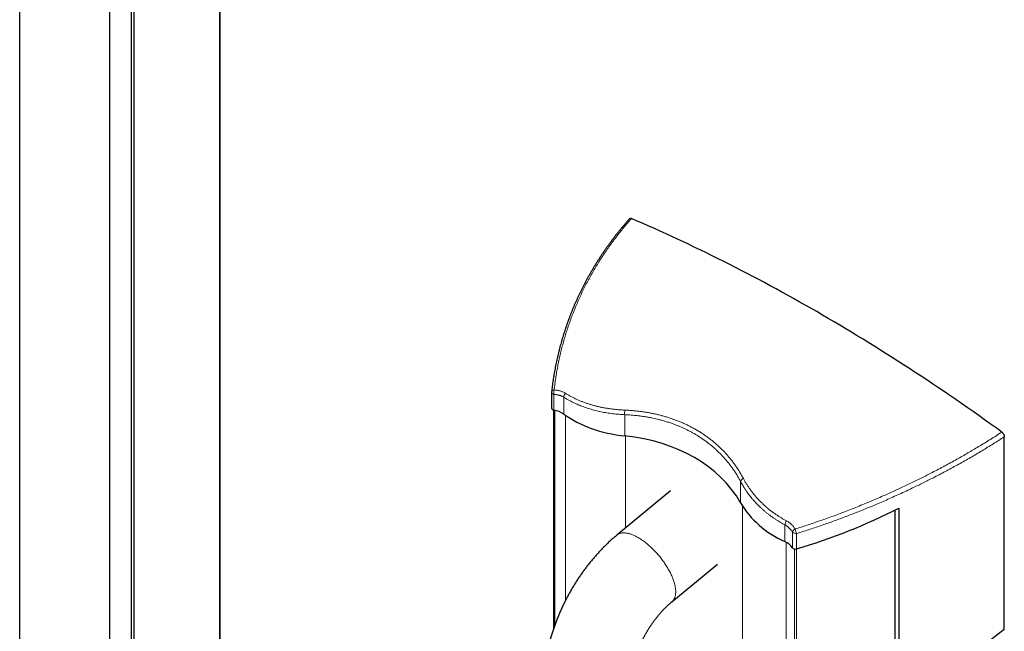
# Model space of a CAD drawing. Header units: millimetres. Extents: x 8 to 1339, y 12 to 1557.
# Tile 45 of 46: x 848 to 1326, y 962 to 1259. Entities that reach past the tile are written whole.
import ezdxf

# ---------------------------------------------------------------- set-up
doc = ezdxf.new("R2010")
doc.units = ezdxf.units.MM

msp = doc.modelspace()

# ---------------------------------------------------------------- linework, layer by layer
at = {"color": 7, "linetype": 'Continuous', "lineweight": 30}
for p, q in [((903.22, 353.72), (903.22, 1523.08)), ((944.94, 369.7), (944.94, 1507.1)), ((847.61, 444.82), (847.61, 1431.98)), ((891.33, 460.52), (891.33, 1416.28)), ((901.95, 464.33), (901.95, 1412.47)), ((1105.92, 1078.24), (1105.92, 1070.74)), ((1106.92, 1069.58), (1106.92, 963.3)), ((1325.83, 963.16), (1325.83, 1056.63)), ((1163.75, 1030.37), (1137.69, 1008.86)), ((1272.9, 204.67), (1272.9, 1021.06)), ((1274.63, 1021.94), (1274.63, 931.23)), ((1164.42, 976.47), (1186.47, 994.66)), ((1106.52, 962.06), (1105.29, 958.24))]:
    msp.add_line(p, q, dxfattribs=at)
at = {"color": 252, "linetype": 'Continuous', "lineweight": 0}
for p, q in [((944.58, 369.56), (944.58, 1507.24)), ((1107.07, 1069.55), (1107.07, 1077.19)), ((1111.87, 1067.67), (1111.87, 1075.88)), ((1107.5, 964.96), (1107.5, 1069.48)), ((1112.63, 976.92), (1112.63, 1067.14)), ((1141.48, 1057.06), (1141.48, 1067.37)), ((1141.86, 1012.31), (1141.86, 1057.02)), ((1197.77, 1024.56), (1197.77, 1034.85)), ((1198.7, 92.23), (1198.7, 1023.04)), ((1219.27, 1005.67), (1219.27, 1013.84)), ((1222.94, 1002.66), (1222.94, 1010.26)), ((1224.93, 1002.19), (1224.93, 1009.6)), ((1219.91, 77.13), (1219.91, 1005.35)), ((1223.85, 74.43), (1223.85, 1002.11)), ((1224.84, 74.01), (1224.84, 1002.16))]:
    msp.add_line(p, q, dxfattribs=at)
at = {"color": 7, "linetype": 'Continuous', "lineweight": 30, "flags": 128}
msp.add_lwpolyline([(1324.63, 1058.93), (1321.83, 1060.95), (1319.04, 1062.96), (1316.24, 1064.96), (1313.44, 1066.94), (1310.64, 1068.91), (1307.83, 1070.87), (1305.03, 1072.82), (1302.23, 1074.76), (1299.42, 1076.68), (1296.61, 1078.59), (1293.81, 1080.49), (1291, 1082.38), (1288.19, 1084.25), (1285.38, 1086.11), (1282.57, 1087.96), (1279.76, 1089.8), (1276.94, 1091.62), (1274.13, 1093.44), (1271.32, 1095.24), (1268.5, 1097.02), (1265.69, 1098.8), (1262.87, 1100.56), (1260.06, 1102.31), (1257.24, 1104.04), (1254.42, 1105.76), (1251.61, 1107.47), (1248.79, 1109.17), (1245.97, 1110.86), (1243.15, 1112.53), (1240.34, 1114.19), (1237.52, 1115.83), (1234.7, 1117.47), (1231.88, 1119.09), (1229.06, 1120.69), (1226.25, 1122.29), (1223.43, 1123.87), (1220.61, 1125.44), (1217.79, 1126.99), (1214.98, 1128.53), (1212.16, 1130.06), (1209.34, 1131.58), (1206.53, 1133.08), (1203.71, 1134.57), (1200.9, 1136.04), (1198.08, 1137.51), (1195.27, 1138.96), (1192.46, 1140.39), (1189.64, 1141.81), (1186.83, 1143.22), (1184.02, 1144.62), (1181.21, 1146), (1178.4, 1147.37), (1175.59, 1148.73), (1172.79, 1150.07), (1169.98, 1151.4), (1167.17, 1152.71), (1164.37, 1154.01), (1161.57, 1155.3), (1158.76, 1156.58), (1155.96, 1157.84), (1153.16, 1159.09), (1150.37, 1160.32), (1147.57, 1161.54), (1144.77, 1162.75)], dxfattribs=at)
at = {"color": 252, "linetype": 'Continuous', "lineweight": 0, "flags": 128}
for points in [[(1137.69, 1008.86), (1137.71, 1008.88), (1137.91, 1009.04), (1138.12, 1009.18), (1138.34, 1009.31), (1138.58, 1009.43), (1138.82, 1009.53), (1139.07, 1009.63), (1139.33, 1009.71), (1139.6, 1009.78), (1139.87, 1009.83), (1140.16, 1009.87), (1140.45, 1009.9), (1140.75, 1009.92), (1141.06, 1009.93), (1141.38, 1009.92), (1141.7, 1009.89), (1142.03, 1009.86), (1142.37, 1009.81), (1142.71, 1009.75), (1143.06, 1009.68), (1143.42, 1009.59), (1143.78, 1009.49), (1144.15, 1009.38), (1144.52, 1009.26), (1144.9, 1009.12), (1145.28, 1008.98), (1145.66, 1008.82), (1146.05, 1008.64), (1146.45, 1008.46), (1146.84, 1008.26), (1147.24, 1008.05), (1147.65, 1007.84), (1148.05, 1007.61), (1148.46, 1007.36), (1148.87, 1007.11), (1149.28, 1006.85), (1149.7, 1006.57), (1150.11, 1006.29), (1150.52, 1005.99), (1150.94, 1005.69), (1151.35, 1005.38), (1151.77, 1005.05), (1152.18, 1004.72), (1152.6, 1004.38), (1153.01, 1004.03), (1153.42, 1003.67), (1153.83, 1003.3), (1154.23, 1002.93), (1154.64, 1002.54), (1155.04, 1002.15), (1155.44, 1001.75), (1155.84, 1001.35), (1156.23, 1000.94), (1156.62, 1000.52), (1157, 1000.1), (1157.38, 999.67), (1157.75, 999.24), (1158.12, 998.8), (1158.49, 998.36), (1158.85, 997.91), (1159.2, 997.46), (1159.55, 997), (1159.89, 996.55), (1160.22, 996.09), (1160.55, 995.62), (1160.87, 995.16), (1161.18, 994.69), (1161.49, 994.22), (1161.79, 993.75), (1162.08, 993.28), (1162.36, 992.81), (1162.63, 992.34), (1162.89, 991.87), (1163.15, 991.39), (1163.4, 990.93), (1163.63, 990.46), (1163.86, 989.99), (1164.08, 989.53), (1164.29, 989.06), (1164.49, 988.6), (1164.67, 988.15), (1164.85, 987.69), (1165.02, 987.24), (1165.18, 986.8), (1165.33, 986.36), (1165.46, 985.92), (1165.59, 985.49), (1165.7, 985.06), (1165.81, 984.64), (1165.9, 984.23)], [(1165.9, 984.23), (1165.98, 983.82), (1166.05, 983.42), (1166.11, 983.02), (1166.16, 982.64), (1166.2, 982.26), (1166.22, 981.88), (1166.24, 981.52), (1166.24, 981.17), (1166.23, 980.82), (1166.21, 980.48), (1166.18, 980.15), (1166.14, 979.83), (1166.09, 979.52), (1166.02, 979.22), (1165.95, 978.93), (1165.86, 978.65), (1165.76, 978.38), (1165.65, 978.12), (1165.53, 977.87), (1165.4, 977.63), (1165.26, 977.41), (1165.11, 977.19), (1164.95, 976.99), (1164.77, 976.8), (1164.59, 976.62), (1164.42, 976.47)]]:
    msp.add_lwpolyline(points, dxfattribs=at)
at = {"color": 7, "linetype": 'Continuous', "lineweight": 30}
msp.add_arc((1107.92, 1078.24), 2, 173.8117, 180, dxfattribs=at)
at = {"color": 252, "linetype": 'Continuous', "lineweight": 0}
for centre, radius, start, end in [((1107.19, 1078.47), 1.28, 190.5421, 264.7832), ((1107.21, 1078.08), 1.33, 90.5793, 163.6697), ((1110.84, 1078.08), 3.88, 160.0172, 193.2982), ((1114.66, 1075.83), 2.79, 135.1616, 178.9481), ((1145.69, 1068.29), 4.31, 162.2132, 192.3092), ((1199.99, 1034.29), 2.29, 113.4784, 165.8561), ((1222.78, 1013.55), 3.53, 140.8088, 175.2222), ((1225.3, 1009.59), 2.45, 115.4264, 164.1032), ((1224.64, 1012.05), 2.47, 226.5941, 276.8689), ((1240.86, 1015.79), 17.09, 193.5251, 201.2445)]:
    msp.add_arc(centre, radius, start, end, dxfattribs=at)
at = {"color": 7, "linetype": 'Continuous', "lineweight": 30}
for centre, major_axis, ratio, start_param, end_param in [((1107.92, 1071.18), (1.88, 0.97), 0.716542, 2.786828, 3.91635), ((1100.96, 1057.87), (13.41, 6.93), 0.716542, 0.348875, 0.774757), ((1170.73, 1120.58), (72.39, 37.43), 0.716542, 3.490468, 3.969011), ((1102.45, 972.32), (96.59, 49.93), 0.716542, 0.03385, 0.827418), ((1269.21, 1063.72), (72.39, 37.43), 0.716542, 3.175442, 3.653985), ((1206.68, 1158.53), (189.13, 97.78), 0.716542, 4.448255, 4.701277), ((1210.01, 994.92), (13.41, 6.93), 0.716542, 0.08651, 0.512393), ((1224.75, 1003.74), (1.88, 0.97), 0.716542, 3.228103, 4.448255), ((1206.68, 1066.13), (191.11, 90.21), 0.714681, 4.730655, 5.019019)]:
    msp.add_ellipse(centre, major_axis=major_axis, ratio=ratio, start_param=start_param, end_param=end_param, dxfattribs=at)
for points, knots in [([(1143.81, 1162.62), (1143.8, 1162.61), (1143.46, 1162.23), (1142.81, 1161.49), (1141.85, 1160.38), (1140.9, 1159.27), (1139.97, 1158.15), (1139.05, 1157.03), (1138.13, 1155.89), (1137.23, 1154.75), (1136.34, 1153.6), (1135.46, 1152.44), (1134.59, 1151.27), (1133.73, 1150.1), (1132.88, 1148.92), (1132.04, 1147.72), (1131.22, 1146.53), (1130.41, 1145.32), (1129.6, 1144.11), (1128.82, 1142.9), (1128.04, 1141.67), (1127.27, 1140.44), (1126.52, 1139.21), (1125.78, 1137.97), (1125.05, 1136.72), (1124.34, 1135.46), (1123.63, 1134.2), (1122.94, 1132.93), (1122.26, 1131.66), (1121.59, 1130.38), (1120.94, 1129.09), (1120.29, 1127.8), (1119.66, 1126.5), (1119.05, 1125.2), (1118.44, 1123.89), (1117.85, 1122.57), (1117.27, 1121.26), (1116.71, 1119.93), (1116.15, 1118.6), (1115.61, 1117.27), (1115.08, 1115.93), (1114.57, 1114.59), (1114.07, 1113.24), (1113.58, 1111.89), (1113.11, 1110.54), (1112.65, 1109.18), (1112.2, 1107.82), (1111.77, 1106.45), (1111.35, 1105.08), (1110.94, 1103.71), (1110.55, 1102.33), (1110.17, 1100.95), (1109.8, 1099.56), (1109.45, 1098.18), (1109.11, 1096.78), (1108.78, 1095.38), (1108.47, 1093.98), (1108.17, 1092.57), (1107.88, 1091.16), (1107.61, 1089.75), (1107.35, 1088.34), (1107.1, 1086.92), (1106.87, 1085.5), (1106.65, 1084.09), (1106.45, 1082.67), (1106.26, 1081.25), (1106.09, 1079.84), (1105.98, 1078.91), (1105.93, 1078.45)], [0, 0, 0, 0, 0.0005035, 0.0155203, 0.0305443, 0.0455771, 0.0606205, 0.075676, 0.0907453, 0.1058301, 0.120932, 0.1360527, 0.1511939, 0.1663572, 0.1815443, 0.1967569, 0.2119989, 0.2272148, 0.2424364, 0.2576649, 0.2729021, 0.2881492, 0.3034079, 0.3186797, 0.3339659, 0.3492681, 0.3645897, 0.3799095, 0.3952294, 0.4105758, 0.4259444, 0.4413309, 0.4567311, 0.4721407, 0.4875554, 0.5029708, 0.5183814, 0.5337716, 0.5492194, 0.5646891, 0.5801556, 0.5956205, 0.6110852, 0.626551, 0.6420194, 0.6574917, 0.6729696, 0.6884547, 0.7039484, 0.7194524, 0.7349682, 0.7504974, 0.7660415, 0.781602, 0.7971807, 0.8127789, 0.8283983, 0.8440405, 0.8597074, 0.8753786, 0.8910404, 0.9066942, 0.9223415, 0.9379836, 0.9536221, 0.9692583, 0.9848937, 1, 1, 1, 1]), ([(1143.82, 1162.61), (1143.84, 1162.64), (1143.9, 1162.72), (1144.04, 1162.8), (1144.23, 1162.85), (1144.44, 1162.85), (1144.62, 1162.81), (1144.73, 1162.76), (1144.77, 1162.75)], [0, 0, 0, 0, 0.099268, 0.301312, 0.503349, 0.70154, 0.899746, 1, 1, 1, 1]), ([(1324.63, 1058.93), (1324.7, 1058.87), (1324.86, 1058.75), (1325.07, 1058.52), (1325.27, 1058.27), (1325.44, 1057.99), (1325.59, 1057.7), (1325.71, 1057.4), (1325.79, 1057.1), (1325.83, 1056.84), (1325.83, 1056.69), (1325.83, 1056.63)], [0, 0, 0, 0, 0.11507, 0.23013, 0.345243, 0.460359, 0.574788, 0.68923, 0.805198, 0.921185, 1, 1, 1, 1]), ([(1137.69, 1008.86), (1137.55, 1008.75), (1137.17, 1008.44), (1136.55, 1007.91), (1135.82, 1007.28), (1135.1, 1006.64), (1134.38, 1005.99), (1133.67, 1005.33), (1132.96, 1004.67), (1132.27, 1003.99), (1131.57, 1003.31), (1130.89, 1002.61), (1130.2, 1001.91), (1129.53, 1001.2), (1128.86, 1000.48), (1128.2, 999.76), (1127.54, 999.02), (1126.9, 998.28), (1126.25, 997.53), (1125.62, 996.78), (1124.99, 996.01), (1124.37, 995.24), (1123.75, 994.47), (1123.14, 993.68), (1122.54, 992.89), (1121.95, 992.09), (1121.36, 991.29), (1120.78, 990.48), (1120.21, 989.66), (1119.65, 988.84), (1119.09, 988.02), (1118.54, 987.18), (1118, 986.34), (1117.46, 985.5), (1116.94, 984.65), (1116.42, 983.8), (1115.91, 982.94), (1115.4, 982.07), (1114.91, 981.2), (1114.42, 980.33), (1113.95, 979.45), (1113.48, 978.57), (1113.01, 977.68), (1112.56, 976.79), (1112.12, 975.9), (1111.68, 975), (1111.25, 974.1), (1110.84, 973.19), (1110.43, 972.29), (1110.03, 971.37), (1109.63, 970.46), (1109.25, 969.54), (1108.88, 968.62), (1108.51, 967.7), (1108.16, 966.77), (1107.81, 965.84), (1107.48, 964.91), (1107.15, 963.98), (1106.83, 963.03), (1106.62, 962.39), (1106.52, 962.06)], [0, 0, 0, 0, 0.009743, 0.027354, 0.044949, 0.06253, 0.080097, 0.09765, 0.115189, 0.132713, 0.150222, 0.167715, 0.185194, 0.202658, 0.220107, 0.237541, 0.254962, 0.272368, 0.289762, 0.307142, 0.324509, 0.341865, 0.359209, 0.376543, 0.393866, 0.411179, 0.428484, 0.44578, 0.463068, 0.48035, 0.497625, 0.514895, 0.532159, 0.54942, 0.566678, 0.583932, 0.601185, 0.618437, 0.635689, 0.65294, 0.670193, 0.687447, 0.704704, 0.721964, 0.739228, 0.756496, 0.77377, 0.79105, 0.808337, 0.825631, 0.842934, 0.860246, 0.877567, 0.894899, 0.912242, 0.929597, 0.946964, 0.964344, 0.981737, 1, 1, 1, 1]), ([(1146.51, 949.23), (1146.54, 949.32), (1146.63, 949.61), (1146.79, 950.09), (1146.99, 950.67), (1147.2, 951.25), (1147.42, 951.84), (1147.64, 952.42), (1147.87, 953.01), (1148.11, 953.59), (1148.35, 954.18), (1148.61, 954.77), (1148.87, 955.36), (1149.13, 955.95), (1149.41, 956.54), (1149.69, 957.13), (1149.98, 957.71), (1150.27, 958.3), (1150.58, 958.88), (1150.88, 959.46), (1151.2, 960.04), (1151.52, 960.61), (1151.84, 961.19), (1152.18, 961.76), (1152.51, 962.32), (1152.86, 962.88), (1153.21, 963.44), (1153.56, 963.99), (1153.92, 964.54), (1154.28, 965.08), (1154.64, 965.61), (1155.01, 966.14), (1155.39, 966.67), (1155.77, 967.19), (1156.15, 967.7), (1156.53, 968.2), (1156.92, 968.7), (1157.31, 969.19), (1157.7, 969.67), (1158.1, 970.14), (1158.49, 970.61), (1158.89, 971.07), (1159.29, 971.51), (1159.69, 971.95), (1160.09, 972.39), (1160.49, 972.81), (1160.89, 973.22), (1161.29, 973.62), (1161.69, 974.02), (1162.09, 974.4), (1162.48, 974.77), (1162.88, 975.14), (1163.27, 975.49), (1163.66, 975.83), (1164.05, 976.16), (1164.3, 976.37), (1164.42, 976.47)], [0, 0, 0, 0, 0.009518, 0.028139, 0.046787, 0.065467, 0.084177, 0.102917, 0.121685, 0.140478, 0.159295, 0.178134, 0.196993, 0.215871, 0.234765, 0.253675, 0.272597, 0.291531, 0.310473, 0.329424, 0.34838, 0.36734, 0.386302, 0.405264, 0.424223, 0.443179, 0.462128, 0.48107, 0.500002, 0.518922, 0.537829, 0.556721, 0.575596, 0.594452, 0.613287, 0.6321, 0.65089, 0.669653, 0.688388, 0.707095, 0.72577, 0.744412, 0.763021, 0.781593, 0.800128, 0.818624, 0.837079, 0.855493, 0.873863, 0.892189, 0.910469, 0.928702, 0.946887, 0.965024, 0.98311, 1, 1, 1, 1])]:
    msp.add_open_spline(points, degree=3, knots=knots, dxfattribs=at)
at = {"color": 252, "linetype": 'Continuous', "lineweight": 0}
for points, knots in [([(1144.77, 1162.75), (1144.12, 1162.01), (1142.82, 1160.53), (1140.92, 1158.28), (1139.07, 1156), (1137.27, 1153.69), (1135.51, 1151.35), (1133.8, 1148.99), (1132.14, 1146.6), (1130.52, 1144.17), (1128.95, 1141.71), (1127.42, 1139.21), (1125.94, 1136.69), (1124.52, 1134.15), (1123.14, 1131.58), (1121.82, 1128.99), (1120.54, 1126.38), (1119.33, 1123.75), (1118.16, 1121.1), (1117.06, 1118.44), (1116, 1115.77), (1115, 1113.07), (1114.05, 1110.36), (1113.15, 1107.62), (1112.31, 1104.88), (1111.52, 1102.11), (1110.79, 1099.32), (1110.1, 1096.51), (1109.48, 1093.68), (1108.91, 1090.85), (1108.39, 1088), (1107.93, 1085.14), (1107.53, 1082.28), (1107.31, 1080.37), (1107.2, 1079.41)], [0, 0, 0, 0, 0.030606, 0.061216, 0.091826, 0.122432, 0.153171, 0.183914, 0.214658, 0.245397, 0.27654, 0.307687, 0.338834, 0.369976, 0.401253, 0.432533, 0.463814, 0.49509, 0.52632, 0.557554, 0.588788, 0.620019, 0.651377, 0.68274, 0.714103, 0.745461, 0.777211, 0.808965, 0.840719, 0.872469, 0.90435, 0.936235, 0.968119, 1, 1, 1, 1]), ([(1111.87, 1075.88), (1111.74, 1075.96), (1111.5, 1076.1), (1111.12, 1076.3), (1110.72, 1076.48), (1110.3, 1076.64), (1109.87, 1076.78), (1109.43, 1076.9), (1108.97, 1077), (1108.42, 1077.09), (1107.79, 1077.17), (1107.31, 1077.18), (1107.07, 1077.19)], [0, 0, 0, 0, 0.09002, 0.180041, 0.270497, 0.360954, 0.451724, 0.544218, 0.637262, 0.730487, 0.865113, 1, 1, 1, 1]), ([(1107.2, 1079.41), (1107.47, 1079.39), (1108.02, 1079.35), (1108.8, 1079.24), (1109.52, 1079.1), (1110.2, 1078.92), (1110.85, 1078.7), (1111.49, 1078.44), (1112.1, 1078.15), (1112.49, 1077.92), (1112.68, 1077.8)], [0, 0, 0, 0, 0.134088, 0.268667, 0.3887, 0.508825, 0.628854, 0.752534, 0.876322, 1, 1, 1, 1]), ([(1112.68, 1077.8), (1113.12, 1077.53), (1113.99, 1076.99), (1115.35, 1076.23), (1116.76, 1075.5), (1118.2, 1074.82), (1119.68, 1074.17), (1121.19, 1073.57), (1122.72, 1073.01), (1124.28, 1072.5), (1125.86, 1072.02), (1127.47, 1071.59), (1129.12, 1071.2), (1130.79, 1070.85), (1132.47, 1070.54), (1134.2, 1070.27), (1135.99, 1070.04), (1137.83, 1069.85), (1139.7, 1069.7), (1140.96, 1069.63), (1141.59, 1069.6)], [0, 0, 0, 0, 0.055269, 0.110549, 0.165817, 0.221502, 0.277199, 0.332884, 0.387536, 0.44221, 0.496884, 0.551537, 0.606629, 0.661721, 0.715947, 0.770174, 0.827619, 0.885086, 0.942554, 1, 1, 1, 1]), ([(1141.48, 1067.37), (1140.99, 1067.4), (1140, 1067.45), (1138.54, 1067.56), (1137.09, 1067.7), (1135.64, 1067.86), (1134.21, 1068.05), (1132.78, 1068.27), (1131.37, 1068.52), (1129.96, 1068.8), (1128.57, 1069.1), (1127.2, 1069.44), (1125.84, 1069.8), (1124.5, 1070.19), (1123.18, 1070.6), (1121.88, 1071.05), (1120.63, 1071.51), (1119.44, 1071.99), (1118.17, 1072.53), (1116.8, 1073.15), (1115.34, 1073.88), (1114.04, 1074.59), (1112.88, 1075.25), (1112.2, 1075.67), (1111.87, 1075.88)], [0, 0, 0, 0, 0.043784, 0.087573, 0.131357, 0.17553, 0.219709, 0.263882, 0.308479, 0.353081, 0.397678, 0.442511, 0.487349, 0.532182, 0.577106, 0.622036, 0.66696, 0.708475, 0.74999, 0.805492, 0.861005, 0.916507, 0.958253, 1, 1, 1, 1]), ([(1197.77, 1034.85), (1197.49, 1035.38), (1196.92, 1036.43), (1196.01, 1037.97), (1195.06, 1039.48), (1194.07, 1040.95), (1193.04, 1042.38), (1191.98, 1043.77), (1190.87, 1045.12), (1189.73, 1046.43), (1188.56, 1047.7), (1187.37, 1048.92), (1186.13, 1050.11), (1184.86, 1051.26), (1183.56, 1052.37), (1182.23, 1053.44), (1180.86, 1054.48), (1179.45, 1055.48), (1178.01, 1056.44), (1176.57, 1057.35), (1175.13, 1058.21), (1173.68, 1059.01), (1172.21, 1059.78), (1170.76, 1060.49), (1169.33, 1061.15), (1167.92, 1061.75), (1166.49, 1062.33), (1164.92, 1062.93), (1163.21, 1063.52), (1161.35, 1064.12), (1159.62, 1064.61), (1158.03, 1065.03), (1156.59, 1065.38), (1155.04, 1065.72), (1153.37, 1066.06), (1151.59, 1066.37), (1149.78, 1066.64), (1147.97, 1066.87), (1146.24, 1067.06), (1144.59, 1067.2), (1143.04, 1067.3), (1142, 1067.35), (1141.48, 1067.37)], [0, 0, 0, 0, 0.02748, 0.054967, 0.082455, 0.109935, 0.136852, 0.163776, 0.190701, 0.217618, 0.243833, 0.270055, 0.296278, 0.322493, 0.348446, 0.374399, 0.400379, 0.426367, 0.452354, 0.478335, 0.502801, 0.527274, 0.551746, 0.576213, 0.598544, 0.620881, 0.643217, 0.665549, 0.693392, 0.721239, 0.749082, 0.769892, 0.790705, 0.811515, 0.836601, 0.861696, 0.886795, 0.91189, 0.936976, 0.957983, 0.978993, 1, 1, 1, 1]), ([(1141.59, 1069.6), (1142.23, 1069.57), (1143.53, 1069.51), (1145.44, 1069.36), (1147.34, 1069.18), (1149.22, 1068.95), (1151.08, 1068.69), (1152.91, 1068.38), (1154.71, 1068.04), (1156.48, 1067.66), (1158.23, 1067.25), (1160, 1066.78), (1161.78, 1066.27), (1163.57, 1065.7), (1165.34, 1065.09), (1167.09, 1064.43), (1168.82, 1063.72), (1170.53, 1062.97), (1172.21, 1062.18), (1173.87, 1061.34), (1175.5, 1060.45), (1177.11, 1059.51), (1178.69, 1058.53), (1180.23, 1057.51), (1181.74, 1056.44), (1183.19, 1055.34), (1184.59, 1054.22), (1185.92, 1053.08), (1187.22, 1051.9), (1188.49, 1050.69), (1189.72, 1049.43), (1190.92, 1048.13), (1192.08, 1046.8), (1193.2, 1045.42), (1194.29, 1044.01), (1195.33, 1042.55), (1196.34, 1041.06), (1197.3, 1039.54), (1198.22, 1037.99), (1198.79, 1036.92), (1199.08, 1036.39)], [0, 0, 0, 0, 0.02555, 0.051101, 0.076336, 0.101577, 0.126819, 0.152054, 0.176758, 0.201469, 0.22618, 0.250884, 0.277105, 0.303332, 0.32956, 0.35578, 0.382423, 0.409074, 0.435725, 0.462368, 0.48949, 0.516621, 0.543752, 0.570874, 0.598248, 0.625622, 0.651826, 0.678037, 0.704248, 0.730452, 0.757074, 0.783703, 0.810333, 0.836955, 0.864046, 0.891145, 0.918243, 0.945334, 0.972667, 1, 1, 1, 1]), ([(1224.25, 1011.8), (1225.18, 1012.09), (1227.06, 1012.69), (1229.87, 1013.6), (1232.87, 1014.61), (1236.06, 1015.7), (1239.43, 1016.89), (1242.79, 1018.11), (1246.15, 1019.36), (1249.5, 1020.65), (1252.86, 1021.97), (1256.22, 1023.32), (1259.57, 1024.7), (1262.9, 1026.11), (1266.04, 1027.47), (1269, 1028.78), (1271.78, 1030.03), (1274.54, 1031.29), (1277.29, 1032.58), (1280.02, 1033.88), (1282.75, 1035.21), (1285.47, 1036.55), (1288.18, 1037.91), (1290.98, 1039.35), (1293.89, 1040.87), (1296.89, 1042.47), (1299.86, 1044.09), (1302.73, 1045.68), (1305.48, 1047.24), (1308.14, 1048.76), (1310.77, 1050.31), (1313.47, 1051.92), (1316.24, 1053.6), (1319.07, 1055.36), (1321.87, 1057.13), (1323.71, 1058.33), (1324.63, 1058.93)], [0, 0, 0, 0, 0.026258, 0.052517, 0.078775, 0.110454, 0.142139, 0.173827, 0.205512, 0.237191, 0.269241, 0.301298, 0.333356, 0.365413, 0.397463, 0.424489, 0.45152, 0.478554, 0.505588, 0.532619, 0.559645, 0.586834, 0.614023, 0.641212, 0.671897, 0.702587, 0.733277, 0.763963, 0.791991, 0.820022, 0.848053, 0.876081, 0.907058, 0.93804, 0.969022, 1, 1, 1, 1]), ([(1325.83, 1056.63), (1324.94, 1056.05), (1323.17, 1054.91), (1320.47, 1053.2), (1317.74, 1051.52), (1314.99, 1049.84), (1312.21, 1048.19), (1309.4, 1046.55), (1306.56, 1044.92), (1303.69, 1043.31), (1300.8, 1041.72), (1297.89, 1040.15), (1294.96, 1038.59), (1292.17, 1037.15), (1289.54, 1035.8), (1287.07, 1034.56), (1284.58, 1033.34), (1281.87, 1032.02), (1278.93, 1030.62), (1275.75, 1029.14), (1272.56, 1027.69), (1269.34, 1026.25), (1266.21, 1024.89), (1263.16, 1023.59), (1260.19, 1022.35), (1257.21, 1021.13), (1254.24, 1019.94), (1251.28, 1018.78), (1248.34, 1017.66), (1245.38, 1016.55), (1242.44, 1015.48), (1239.52, 1014.43), (1236.61, 1013.42), (1233.7, 1012.43), (1230.79, 1011.46), (1227.86, 1010.52), (1225.91, 1009.91), (1224.93, 1009.6)], [0, 0, 0, 0, 0.0297321, 0.059472, 0.0892159, 0.11896, 0.1487001, 0.1784323, 0.2083097, 0.2381947, 0.2680837, 0.2979728, 0.3278581, 0.3577356, 0.3824548, 0.4071761, 0.4318975, 0.4566167, 0.4877246, 0.5188387, 0.549955, 0.5810692, 0.6121772, 0.6405614, 0.6689488, 0.6973361, 0.7257204, 0.7535482, 0.7813789, 0.8092096, 0.8370374, 0.8641789, 0.891323, 0.9184672, 0.9456087, 0.9728043, 1, 1, 1, 1]), ([(1219.27, 1013.84), (1218.85, 1014.07), (1218.03, 1014.51), (1216.82, 1015.21), (1215.63, 1015.94), (1214.47, 1016.69), (1213.32, 1017.48), (1212.2, 1018.29), (1211.1, 1019.12), (1210.02, 1019.98), (1208.97, 1020.87), (1207.94, 1021.79), (1206.95, 1022.72), (1205.98, 1023.68), (1205.04, 1024.67), (1204.14, 1025.67), (1203.28, 1026.67), (1202.48, 1027.66), (1201.64, 1028.75), (1200.76, 1029.97), (1199.84, 1031.33), (1199.04, 1032.6), (1198.36, 1033.78), (1197.97, 1034.49), (1197.77, 1034.85)], [0, 0, 0, 0, 0.043755, 0.087515, 0.131269, 0.175433, 0.219603, 0.263767, 0.308379, 0.352997, 0.397609, 0.442479, 0.487355, 0.532226, 0.577199, 0.622178, 0.667151, 0.708652, 0.750153, 0.805625, 0.861107, 0.916579, 0.958289, 1, 1, 1, 1]), ([(1199.08, 1036.39), (1199.33, 1035.93), (1199.84, 1034.99), (1200.66, 1033.63), (1201.52, 1032.28), (1202.44, 1030.95), (1203.41, 1029.65), (1204.42, 1028.38), (1205.47, 1027.16), (1206.56, 1025.97), (1207.69, 1024.81), (1208.86, 1023.68), (1210.09, 1022.58), (1211.35, 1021.52), (1212.65, 1020.5), (1213.91, 1019.57), (1215.14, 1018.72), (1216.33, 1017.94), (1217.54, 1017.19), (1218.78, 1016.47), (1219.62, 1016.01), (1220.05, 1015.78)], [0, 0, 0, 0, 0.055317, 0.110643, 0.16596, 0.221648, 0.277347, 0.333035, 0.387645, 0.442275, 0.496905, 0.551514, 0.60656, 0.661605, 0.715807, 0.77001, 0.815995, 0.861999, 0.908011, 0.954015, 1, 1, 1, 1]), ([(1222.94, 1010.26), (1222.89, 1010.36), (1222.71, 1010.66), (1222.45, 1011.04), (1222.15, 1011.44), (1221.88, 1011.77), (1221.56, 1012.11), (1221.23, 1012.44), (1220.88, 1012.76), (1220.5, 1013.06), (1220.11, 1013.34), (1219.7, 1013.6), (1219.41, 1013.76), (1219.27, 1013.84)], [0, 0, 0, 0, 0.067264, 0.201965, 0.269422, 0.359655, 0.449888, 0.540598, 0.631307, 0.722374, 0.814567, 0.906759, 1, 1, 1, 1]), ([(1220.05, 1015.78), (1220.26, 1015.66), (1220.68, 1015.43), (1221.28, 1015.03), (1221.85, 1014.59), (1222.39, 1014.12), (1222.9, 1013.61), (1223.39, 1013.05), (1223.84, 1012.45), (1224.11, 1012.02), (1224.25, 1011.8)], [0, 0, 0, 0, 0.120019, 0.240138, 0.360159, 0.483882, 0.607711, 0.731439, 0.865471, 1, 1, 1, 1])]:
    msp.add_open_spline(points, degree=3, knots=knots, dxfattribs=at)

doc.saveas('drawing.dxf')
